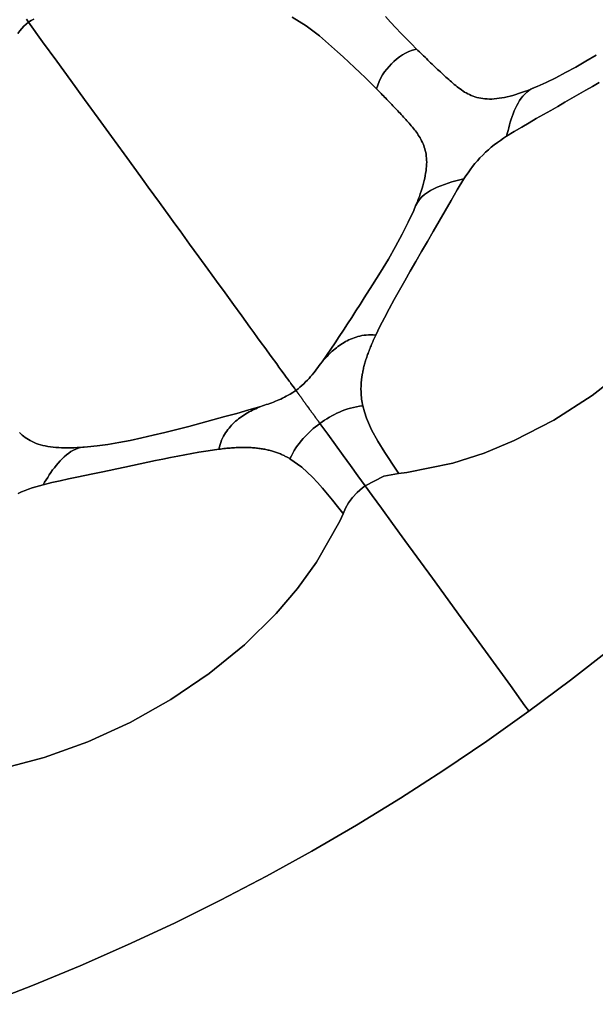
# Model space of a CAD drawing. Header units: centimetres. Extents: x -49.6 to 49.6, y -49.6 to 49.6.
# Tile 36 of 61: x 18.2 to 30.6, y -46.5 to -25.3. Entities that reach past the tile are written whole.
import ezdxf

# ---------------------------------------------------------------- set-up
doc = ezdxf.new("R2010")
doc.units = ezdxf.units.CM
doc.layers.get('0').update_dxf_attribs({"true_color": 0x5890e1})

msp = doc.modelspace()

# ---------------------------------------------------------------- linework, layer by layer
at = {"color": 16, "true_color": 0x870606}
for points in [[(18.5, -25.238, 0), (18.443, -25.271, 0), (18.387, -25.308, 0), (18.691, -25.726, 0), (18.994, -26.142, 0), (19.297, -26.56, 0), (19.596, -26.972, 0), (19.888, -27.374, 0), (20.172, -27.765, 0), (20.447, -28.143, 0), (20.711, -28.507, 0), (20.839, -28.683, 0), (20.965, -28.855, 0), (21.086, -29.023, 0), (21.205, -29.186, 0), (21.433, -29.5, 0), (21.542, -29.651, 0), (21.65, -29.798, 0), (21.856, -30.083, 0), (22.055, -30.356, 0), (22.247, -30.621, 0), (22.342, -30.751, 0), (22.435, -30.879, 0), (22.619, -31.133, 0), (22.802, -31.385, 0), (22.982, -31.632, 0), (23.156, -31.871, 0), (23.239, -31.986, 0), (23.321, -32.099, 0), (23.399, -32.207, 0), (23.475, -32.31, 0), (23.614, -32.502, 0), (23.732, -32.665, 0), (23.781, -32.732, 0), (23.824, -32.791, 0), (23.891, -32.883, 0), (23.938, -32.947, 0), (23.972, -32.995, 0), (24.002, -33.037, 0), (24.019, -33.059, 0), (24.038, -33.085, 0), (24.059, -33.115, 0), (24.085, -33.15, 0), (24.113, -33.189, 0), (24.145, -33.233, 0), (24.191, -33.199, 0), (24.234, -33.164, 0), (24.276, -33.128, 0), (24.315, -33.092, 0), (24.355, -33.053, 0), (24.393, -33.014, 0), (24.428, -32.976, 0), (24.462, -32.938, 0), (24.496, -32.898, 0), (24.529, -32.858, 0), (24.56, -32.819, 0), (24.591, -32.78, 0), (24.621, -32.74, 0), (24.65, -32.701, 0), (24.679, -32.661, 0), (24.708, -32.622, 0), (24.804, -32.485, 0), (24.897, -32.348, 0), (24.988, -32.211, 0), (25.078, -32.074, 0), (25.168, -31.937, 0), (25.258, -31.799, 0), (25.349, -31.661, 0), (25.439, -31.522, 0), (25.529, -31.383, 0), (25.619, -31.243, 0), (25.797, -30.963, 0), (25.97, -30.685, 0), (26.138, -30.405, 0), (26.292, -30.137, 0), (26.436, -29.873, 0), (26.567, -29.614, 0), (26.683, -29.361, 0), (26.693, -29.338, 0), (26.716, -29.282, 0), (26.739, -29.227, 0), (26.761, -29.172, 0), (26.782, -29.117, 0), (26.804, -29.058, 0), (26.824, -28.999, 0), (26.844, -28.941, 0), (26.862, -28.883, 0), (26.879, -28.827, 0), (26.894, -28.772, 0), (26.908, -28.718, 0), (26.92, -28.665, 0), (26.931, -28.612, 0), (26.94, -28.56, 0), (26.948, -28.508, 0), (26.954, -28.458, 0), (26.958, -28.41, 0), (26.961, -28.363, 0), (26.962, -28.318, 0), (26.961, -28.275, 0), (26.958, -28.232, 0), (26.954, -28.19, 0), (26.948, -28.149, 0), (26.941, -28.108, 0), (26.932, -28.07, 0), (26.922, -28.033, 0), (26.911, -27.997, 0), (26.899, -27.961, 0), (26.885, -27.927, 0), (26.87, -27.893, 0), (26.854, -27.86, 0), (26.838, -27.828, 0), (26.82, -27.797, 0), (26.802, -27.766, 0), (26.782, -27.736, 0), (26.763, -27.706, 0), (26.742, -27.677, 0), (26.721, -27.648, 0), (26.699, -27.62, 0), (26.677, -27.592, 0), (26.654, -27.564, 0), (26.631, -27.537, 0), (26.608, -27.51, 0), (26.584, -27.483, 0), (26.56, -27.456, 0), (26.536, -27.429, 0), (26.512, -27.402, 0), (26.487, -27.375, 0), (26.463, -27.348, 0), (26.438, -27.321, 0), (26.413, -27.294, 0), (26.389, -27.267, 0), (26.363, -27.241, 0), (26.338, -27.214, 0), (26.313, -27.187, 0), (26.287, -27.16, 0), (26.262, -27.133, 0), (26.236, -27.106, 0), (26.21, -27.079, 0), (26.184, -27.052, 0), (26.158, -27.025, 0), (26.132, -26.998, 0), (26.106, -26.971, 0), (26.079, -26.943, 0), (26.055, -26.919, 0), (26.031, -26.894, 0), (26.007, -26.868, 0), (25.982, -26.843, 0), (25.958, -26.818, 0), (25.933, -26.793, 0), (25.909, -26.768, 0), (25.884, -26.742, 0), (25.865, -26.723, 0), (25.755, -26.613, 0), (25.642, -26.502, 0), (25.526, -26.391, 0), (25.408, -26.28, 0), (25.288, -26.168, 0), (25.166, -26.055, 0), (25.042, -25.942, 0), (24.916, -25.828, 0), (24.785, -25.713, 0), (24.651, -25.601, 0), (24.511, -25.491, 0), (24.365, -25.385, 0), (24.218, -25.288, 0), (24.064, -25.196, 0)], [(24.064, -25.196, 0), (24.218, -25.288, 0), (24.365, -25.385, 0), (24.511, -25.491, 0), (24.651, -25.601, 0), (24.785, -25.713, 0), (24.916, -25.828, 0), (25.042, -25.942, 0), (25.166, -26.055, 0), (25.288, -26.168, 0), (25.408, -26.28, 0), (25.526, -26.391, 0), (25.642, -26.502, 0), (25.755, -26.613, 0), (25.865, -26.723, 0), (25.884, -26.742, 0), (25.908, -26.659, 0), (25.937, -26.58, 0), (25.972, -26.507, 0), (26.011, -26.439, 0), (26.055, -26.375, 0), (26.101, -26.314, 0), (26.151, -26.257, 0), (26.203, -26.202, 0), (26.258, -26.15, 0), (26.315, -26.1, 0), (26.376, -26.054, 0), (26.44, -26.01, 0), (26.507, -25.971, 0), (26.58, -25.936, 0), (26.659, -25.907, 0), (26.743, -25.883, 0), (26.632, -25.773, 0), (26.521, -25.66, 0), (26.409, -25.544, 0), (26.297, -25.425, 0), (26.185, -25.305, 0), (26.072, -25.182, 0)], [(26.072, -25.182, 0), (26.185, -25.305, 0), (26.297, -25.425, 0), (26.409, -25.544, 0), (26.521, -25.66, 0), (26.632, -25.773, 0), (26.743, -25.883, 0), (26.774, -25.913, 0), (26.805, -25.943, 0), (26.835, -25.973, 0), (26.866, -26.002, 0), (26.896, -26.032, 0), (26.927, -26.061, 0), (26.957, -26.091, 0), (26.987, -26.12, 0), (27.017, -26.149, 0), (27.047, -26.178, 0), (27.077, -26.207, 0), (27.107, -26.236, 0), (27.137, -26.264, 0), (27.167, -26.293, 0), (27.197, -26.321, 0), (27.227, -26.349, 0), (27.257, -26.377, 0), (27.287, -26.404, 0), (27.316, -26.432, 0), (27.346, -26.46, 0), (27.376, -26.487, 0), (27.406, -26.514, 0), (27.436, -26.54, 0), (27.465, -26.567, 0), (27.496, -26.593, 0), (27.526, -26.62, 0), (27.556, -26.645, 0), (27.587, -26.671, 0), (27.618, -26.695, 0), (27.649, -26.719, 0), (27.681, -26.743, 0), (27.713, -26.765, 0), (27.746, -26.788, 0), (27.78, -26.809, 0), (27.814, -26.829, 0), (27.85, -26.848, 0), (27.886, -26.866, 0), (27.923, -26.882, 0), (27.961, -26.897, 0), (28, -26.911, 0), (28.041, -26.924, 0), (28.083, -26.934, 0), (28.127, -26.943, 0), (28.171, -26.951, 0), (28.217, -26.956, 0), (28.264, -26.959, 0), (28.312, -26.961, 0), (28.362, -26.96, 0), (28.416, -26.957, 0), (28.47, -26.952, 0), (28.525, -26.945, 0), (28.582, -26.936, 0), (28.639, -26.925, 0), (28.698, -26.912, 0), (28.757, -26.897, 0), (28.817, -26.881, 0), (28.88, -26.862, 0), (28.943, -26.843, 0), (29.007, -26.821, 0), (29.072, -26.798, 0), (29.138, -26.774, 0), (29.205, -26.748, 0), (29.272, -26.72, 0), (29.34, -26.692, 0), (29.533, -26.604, 0), (29.743, -26.502, 0), (29.955, -26.392, 0), (30.173, -26.272, 0), (30.392, -26.145, 0), (30.611, -26.015, 0)], [(18.16, -25.546, 0), (18.201, -25.491, 0), (18.242, -25.441, 0), (18.287, -25.394, 0), (18.335, -25.349, 0), (18.387, -25.308, 0), (18.341, -25.244, 0)], [(18.19, -34.14, 0), (18.219, -34.168, 0), (18.249, -34.195, 0), (18.281, -34.221, 0), (18.314, -34.246, 0), (18.349, -34.271, 0), (18.386, -34.294, 0), (18.424, -34.316, 0), (18.464, -34.337, 0), (18.506, -34.356, 0), (18.55, -34.374, 0), (18.595, -34.39, 0), (18.643, -34.405, 0), (18.695, -34.419, 0), (18.748, -34.43, 0), (18.803, -34.441, 0), (18.859, -34.45, 0), (18.917, -34.457, 0), (18.977, -34.463, 0), (19.038, -34.467, 0), (19.1, -34.47, 0), (19.165, -34.472, 0), (19.232, -34.473, 0), (19.299, -34.472, 0), (19.368, -34.47, 0), (19.438, -34.467, 0), (19.51, -34.463, 0), (19.583, -34.458, 0), (19.656, -34.452, 0), (19.867, -34.429, 0), (20.098, -34.396, 0), (20.333, -34.357, 0), (20.578, -34.31, 0), (20.825, -34.257, 0), (21.073, -34.201, 0), (21.321, -34.141, 0), (21.582, -34.075, 0), (21.842, -34.008, 0), (22.102, -33.939, 0), (22.36, -33.869, 0), (22.617, -33.799, 0), (22.874, -33.729, 0), (23.131, -33.656, 0), (23.392, -33.578, 0), (23.429, -33.566, 0), (23.468, -33.554, 0), (23.506, -33.541, 0), (23.545, -33.527, 0), (23.585, -33.513, 0), (23.624, -33.499, 0), (23.664, -33.484, 0), (23.703, -33.469, 0), (23.741, -33.454, 0), (23.779, -33.438, 0), (23.818, -33.42, 0), (23.858, -33.402, 0), (23.898, -33.382, 0), (23.939, -33.361, 0), (23.979, -33.339, 0), (24.02, -33.316, 0), (24.083, -33.276, 0), (24.145, -33.233, 0), (24.113, -33.189, 0), (24.085, -33.15, 0), (24.059, -33.115, 0), (24.038, -33.085, 0), (24.019, -33.059, 0), (24.002, -33.037, 0), (23.972, -32.995, 0), (23.938, -32.947, 0), (23.891, -32.883, 0), (23.824, -32.791, 0), (23.781, -32.732, 0), (23.732, -32.665, 0), (23.614, -32.502, 0), (23.475, -32.31, 0), (23.399, -32.207, 0), (23.321, -32.099, 0), (23.239, -31.986, 0), (23.156, -31.871, 0), (22.982, -31.632, 0), (22.802, -31.385, 0), (22.619, -31.133, 0), (22.435, -30.879, 0), (22.342, -30.751, 0), (22.247, -30.621, 0), (22.055, -30.356, 0), (21.856, -30.083, 0), (21.65, -29.798, 0), (21.542, -29.651, 0), (21.433, -29.5, 0), (21.205, -29.186, 0), (21.086, -29.023, 0), (20.965, -28.855, 0), (20.839, -28.683, 0), (20.711, -28.507, 0), (20.447, -28.143, 0), (20.172, -27.765, 0), (19.888, -27.374, 0), (19.596, -26.972, 0), (19.297, -26.56, 0), (18.994, -26.142, 0), (18.691, -25.726, 0), (18.387, -25.308, 0), (18.335, -25.349, 0), (18.287, -25.394, 0), (18.242, -25.441, 0), (18.201, -25.491, 0), (18.16, -25.546, 0)], [(18.341, -25.244, 0), (18.387, -25.308, 0), (18.443, -25.271, 0), (18.5, -25.238, 0)], [(30.611, -26.015, 0), (30.392, -26.145, 0), (30.173, -26.272, 0), (29.955, -26.392, 0), (29.743, -26.502, 0), (29.533, -26.604, 0), (29.34, -26.692, 0), (29.249, -26.728, 0), (29.203, -26.751, 0), (29.159, -26.779, 0), (29.116, -26.813, 0), (29.074, -26.852, 0), (29.035, -26.895, 0), (28.998, -26.943, 0), (28.963, -26.994, 0), (28.931, -27.047, 0), (28.901, -27.102, 0), (28.873, -27.159, 0), (28.847, -27.217, 0), (28.823, -27.276, 0), (28.801, -27.335, 0), (28.781, -27.396, 0), (28.762, -27.456, 0), (28.745, -27.517, 0), (28.729, -27.578, 0), (28.714, -27.639, 0), (28.699, -27.7, 0), (28.684, -27.762, 0), (28.848, -27.66, 0), (29.009, -27.564, 0), (29.167, -27.473, 0), (29.323, -27.383, 0), (29.479, -27.295, 0), (29.633, -27.206, 0), (29.787, -27.118, 0), (29.94, -27.03, 0), (30.089, -26.944, 0), (30.238, -26.857, 0), (30.386, -26.772, 0), (30.532, -26.687, 0), (30.679, -26.602, 0)], [(30.679, -26.602, 0), (30.532, -26.687, 0), (30.386, -26.772, 0), (30.238, -26.857, 0), (30.089, -26.944, 0), (29.94, -27.03, 0), (29.787, -27.118, 0), (29.633, -27.206, 0), (29.479, -27.295, 0), (29.323, -27.383, 0), (29.167, -27.473, 0), (29.009, -27.564, 0), (28.848, -27.66, 0), (28.684, -27.762, 0), (28.618, -27.805, 0), (28.551, -27.85, 0), (28.484, -27.898, 0), (28.416, -27.948, 0), (28.353, -27.998, 0), (28.29, -28.051, 0), (28.229, -28.107, 0), (28.168, -28.166, 0), (28.109, -28.227, 0), (28.053, -28.288, 0), (28, -28.351, 0), (27.95, -28.414, 0), (27.9, -28.482, 0), (27.852, -28.549, 0), (27.806, -28.616, 0), (27.763, -28.682, 0), (27.62, -28.914, 0), (27.487, -29.142, 0), (27.358, -29.368, 0), (27.231, -29.591, 0), (27.104, -29.811, 0), (26.979, -30.03, 0), (26.854, -30.244, 0), (26.731, -30.456, 0), (26.61, -30.666, 0), (26.49, -30.874, 0), (26.375, -31.077, 0), (26.262, -31.278, 0), (26.154, -31.475, 0), (26.051, -31.669, 0), (25.955, -31.858, 0), (25.866, -32.042, 0), (25.852, -32.071, 0), (25.839, -32.1, 0), (25.826, -32.129, 0), (25.813, -32.158, 0), (25.801, -32.186, 0), (25.788, -32.215, 0), (25.776, -32.243, 0), (25.765, -32.271, 0), (25.753, -32.299, 0), (25.742, -32.327, 0), (25.731, -32.354, 0), (25.72, -32.382, 0), (25.71, -32.409, 0), (25.7, -32.436, 0), (25.69, -32.463, 0), (25.681, -32.489, 0), (25.672, -32.516, 0), (25.663, -32.542, 0), (25.655, -32.568, 0), (25.646, -32.594, 0), (25.639, -32.62, 0), (25.631, -32.646, 0), (25.624, -32.671, 0), (25.617, -32.696, 0), (25.611, -32.721, 0), (25.605, -32.746, 0), (25.599, -32.77, 0), (25.594, -32.795, 0), (25.588, -32.819, 0), (25.584, -32.843, 0), (25.579, -32.867, 0), (25.575, -32.89, 0), (25.571, -32.914, 0), (25.567, -32.937, 0), (25.564, -32.96, 0), (25.561, -32.983, 0), (25.559, -33.006, 0), (25.556, -33.028, 0), (25.554, -33.051, 0), (25.552, -33.073, 0), (25.551, -33.095, 0), (25.55, -33.117, 0), (25.549, -33.139, 0), (25.548, -33.161, 0), (25.547, -33.182, 0), (25.547, -33.203, 0), (25.547, -33.225, 0), (25.548, -33.245, 0), (25.548, -33.267, 0), (25.549, -33.287, 0), (25.551, -33.308, 0), (25.552, -33.329, 0), (25.554, -33.349, 0), (25.555, -33.369, 0), (25.557, -33.389, 0), (25.56, -33.409, 0), (25.562, -33.429, 0), (25.565, -33.449, 0), (25.568, -33.468, 0), (25.571, -33.488, 0), (25.575, -33.507, 0), (25.578, -33.526, 0), (25.582, -33.545, 0), (25.586, -33.564, 0), (25.621, -33.699, 0), (25.665, -33.829, 0), (25.775, -34.081, 0), (25.91, -34.326, 0), (26.062, -34.572, 0), (26.144, -34.698, 0), (26.226, -34.823, 0), (26.311, -34.952, 0), (26.355, -35.017, 0), (26.358, -35.022, 0), (26.535, -35.001, 0), (27.527, -34.798, 0), (28.197, -34.583, 0), (28.847, -34.314, 0), (29.698, -33.873, 0), (30.524, -33.342, 0), (31.311, -32.731, 0)], [(31.311, -32.731, 0), (30.524, -33.342, 0), (29.698, -33.873, 0), (28.847, -34.314, 0), (28.197, -34.583, 0), (27.527, -34.798, 0), (26.535, -35.001, 0), (26.358, -35.022, 0), (26.042, -35.079, 0), (25.637, -35.287, 0), (25.79, -35.497, 0), (25.989, -35.77, 0), (26.226, -36.097, 0), (26.493, -36.464, 0), (27.086, -37.28, 0), (27.704, -38.132, 0), (28.285, -38.931, 0), (28.764, -39.59, 0), (29.078, -40.023, 0), (29.154, -40.126, 0), (29.164, -40.141, 0), (30.057, -39.476, 0), (30.935, -38.792, 0)], [(18.162, -35.454, 0), (18.238, -35.42, 0), (18.313, -35.39, 0), (18.389, -35.361, 0), (18.469, -35.334, 0), (18.548, -35.31, 0), (18.625, -35.287, 0), (18.701, -35.267, 0), (18.735, -35.213, 0), (18.768, -35.16, 0), (18.801, -35.106, 0), (18.835, -35.053, 0), (18.87, -35, 0), (18.907, -34.948, 0), (18.944, -34.898, 0), (18.984, -34.848, 0), (19.025, -34.799, 0), (19.067, -34.752, 0), (19.111, -34.707, 0), (19.157, -34.663, 0), (19.204, -34.623, 0), (19.253, -34.585, 0), (19.302, -34.551, 0), (19.353, -34.522, 0), (19.405, -34.498, 0), (19.457, -34.479, 0), (19.508, -34.466, 0), (19.558, -34.458, 0), (19.656, -34.452, 0), (19.583, -34.458, 0), (19.51, -34.463, 0), (19.438, -34.467, 0), (19.368, -34.47, 0), (19.299, -34.472, 0), (19.232, -34.473, 0), (19.165, -34.472, 0), (19.1, -34.47, 0), (19.038, -34.467, 0), (18.977, -34.463, 0), (18.917, -34.457, 0), (18.859, -34.45, 0), (18.803, -34.441, 0), (18.748, -34.43, 0), (18.695, -34.419, 0), (18.643, -34.405, 0), (18.595, -34.39, 0), (18.55, -34.374, 0), (18.506, -34.356, 0), (18.464, -34.337, 0), (18.424, -34.316, 0), (18.386, -34.294, 0), (18.349, -34.271, 0), (18.314, -34.246, 0), (18.281, -34.221, 0), (18.249, -34.195, 0), (18.219, -34.168, 0), (18.19, -34.14, 0)], [(17.778, -41.392, 0), (18.726, -41.142, 0), (19.665, -40.804, 0), (20.578, -40.386, 0), (21.454, -39.893, 0), (22.278, -39.332, 0), (23.038, -38.712, 0), (23.721, -38.038, 0), (24.177, -37.503, 0), (24.589, -36.932, 0), (25.089, -36.05, 0), (25.163, -35.889, 0), (25.153, -35.875, 0), (25.042, -35.736, 0), (24.934, -35.6, 0), (24.827, -35.469, 0), (24.721, -35.341, 0), (24.614, -35.218, 0), (24.505, -35.1, 0), (24.274, -34.886, 0), (24.016, -34.705, 0), (24.001, -34.696, 0), (23.986, -34.688, 0), (23.971, -34.679, 0), (23.956, -34.671, 0), (23.94, -34.663, 0), (23.925, -34.655, 0), (23.909, -34.647, 0), (23.893, -34.639, 0), (23.873, -34.63, 0), (23.853, -34.621, 0), (23.833, -34.612, 0), (23.812, -34.603, 0), (23.792, -34.595, 0), (23.771, -34.587, 0), (23.75, -34.579, 0), (23.728, -34.571, 0), (23.707, -34.564, 0), (23.685, -34.556, 0), (23.663, -34.549, 0), (23.641, -34.543, 0), (23.618, -34.536, 0), (23.595, -34.53, 0), (23.571, -34.524, 0), (23.548, -34.518, 0), (23.524, -34.513, 0), (23.5, -34.507, 0), (23.476, -34.502, 0), (23.451, -34.498, 0), (23.426, -34.493, 0), (23.4, -34.489, 0), (23.374, -34.485, 0), (23.348, -34.482, 0), (23.322, -34.478, 0), (23.295, -34.475, 0), (23.269, -34.473, 0), (23.241, -34.47, 0), (23.214, -34.468, 0), (23.186, -34.467, 0), (23.157, -34.465, 0), (23.128, -34.464, 0), (23.099, -34.463, 0), (23.07, -34.462, 0), (23.041, -34.462, 0), (23.011, -34.462, 0), (22.98, -34.463, 0), (22.95, -34.463, 0), (22.919, -34.464, 0), (22.887, -34.465, 0), (22.856, -34.467, 0), (22.824, -34.468, 0), (22.792, -34.47, 0), (22.76, -34.473, 0), (22.727, -34.475, 0), (22.694, -34.478, 0), (22.66, -34.481, 0), (22.627, -34.484, 0), (22.591, -34.488, 0), (22.555, -34.492, 0), (22.519, -34.496, 0), (22.483, -34.501, 0), (22.349, -34.518, 0), (22.205, -34.54, 0), (22.057, -34.564, 0), (21.907, -34.59, 0), (21.755, -34.618, 0), (21.6, -34.648, 0), (21.443, -34.679, 0), (21.283, -34.712, 0), (21.121, -34.745, 0), (20.957, -34.78, 0), (20.792, -34.815, 0), (20.626, -34.851, 0), (20.459, -34.887, 0), (20.291, -34.923, 0), (20.122, -34.959, 0), (19.949, -34.995, 0), (19.775, -35.032, 0), (19.601, -35.068, 0), (19.426, -35.104, 0), (19.25, -35.141, 0), (19.071, -35.179, 0), (18.889, -35.22, 0), (18.701, -35.267, 0), (18.625, -35.287, 0), (18.548, -35.31, 0), (18.469, -35.334, 0), (18.389, -35.361, 0), (18.313, -35.39, 0), (18.238, -35.42, 0), (18.162, -35.454, 0)], [(17.434, -46.453, 0), (18.472, -46.05, 0), (19.5, -45.624, 0), (20.519, -45.175, 0), (21.528, -44.703, 0), (22.525, -44.209, 0), (23.512, -43.692, 0), (24.486, -43.154, 0), (25.448, -42.593, 0), (26.398, -42.012, 0), (27.334, -41.409, 0), (28.256, -40.785, 0), (29.164, -40.141, 0), (29.154, -40.126, 0), (29.078, -40.023, 0), (28.764, -39.59, 0), (28.285, -38.931, 0), (27.704, -38.132, 0), (27.086, -37.28, 0), (26.493, -36.464, 0), (26.226, -36.097, 0), (25.989, -35.77, 0), (25.79, -35.497, 0), (25.637, -35.287, 0), (25.578, -35.331, 0), (25.464, -35.431, 0), (25.363, -35.539, 0), (25.279, -35.653, 0), (25.215, -35.771, 0), (25.163, -35.889, 0), (25.089, -36.05, 0), (24.589, -36.932, 0), (24.177, -37.503, 0), (23.721, -38.038, 0), (23.038, -38.712, 0), (22.278, -39.332, 0), (21.454, -39.893, 0), (20.578, -40.386, 0), (19.665, -40.804, 0), (18.726, -41.142, 0), (17.778, -41.392, 0)], [(30.935, -38.792, 0), (30.057, -39.476, 0), (29.164, -40.141, 0), (28.256, -40.785, 0), (27.334, -41.409, 0), (26.398, -42.012, 0), (25.448, -42.593, 0), (24.486, -43.154, 0), (23.512, -43.692, 0), (22.525, -44.209, 0), (21.528, -44.703, 0), (20.519, -45.175, 0), (19.5, -45.624, 0), (18.472, -46.05, 0), (17.434, -46.453, 0)]]:
    msp.add_polyline3d(points, dxfattribs=at)
for points in [[(27.116, -28.893, 0), (27.19, -28.858, 0), (27.265, -28.826, 0), (27.343, -28.797, 0), (27.423, -28.771, 0), (27.506, -28.746, 0), (27.591, -28.724, 0), (27.678, -28.703, 0), (27.763, -28.682, 0), (27.806, -28.616, 0), (27.852, -28.549, 0), (27.9, -28.482, 0), (27.95, -28.414, 0), (28, -28.351, 0), (28.053, -28.288, 0), (28.109, -28.227, 0), (28.168, -28.166, 0), (28.229, -28.107, 0), (28.29, -28.051, 0), (28.353, -27.998, 0), (28.416, -27.948, 0), (28.484, -27.898, 0), (28.551, -27.85, 0), (28.618, -27.805, 0), (28.684, -27.762, 0), (28.699, -27.7, 0), (28.714, -27.639, 0), (28.729, -27.578, 0), (28.745, -27.517, 0), (28.762, -27.456, 0), (28.781, -27.396, 0), (28.801, -27.335, 0), (28.823, -27.276, 0), (28.847, -27.217, 0), (28.873, -27.159, 0), (28.901, -27.102, 0), (28.931, -27.047, 0), (28.963, -26.994, 0), (28.998, -26.943, 0), (29.035, -26.895, 0), (29.074, -26.852, 0), (29.116, -26.813, 0), (29.159, -26.779, 0), (29.203, -26.751, 0), (29.249, -26.728, 0), (29.34, -26.692, 0), (29.272, -26.72, 0), (29.205, -26.748, 0), (29.138, -26.774, 0), (29.072, -26.798, 0), (29.007, -26.821, 0), (28.943, -26.843, 0), (28.88, -26.862, 0), (28.817, -26.881, 0), (28.757, -26.897, 0), (28.698, -26.912, 0), (28.639, -26.925, 0), (28.582, -26.936, 0), (28.525, -26.945, 0), (28.47, -26.952, 0), (28.416, -26.957, 0), (28.362, -26.96, 0), (28.312, -26.961, 0), (28.264, -26.959, 0), (28.217, -26.956, 0), (28.171, -26.951, 0), (28.127, -26.943, 0), (28.083, -26.934, 0), (28.041, -26.924, 0), (28, -26.911, 0), (27.961, -26.897, 0), (27.923, -26.882, 0), (27.886, -26.866, 0), (27.85, -26.848, 0), (27.814, -26.829, 0), (27.78, -26.809, 0), (27.746, -26.788, 0), (27.713, -26.765, 0), (27.681, -26.743, 0), (27.649, -26.719, 0), (27.618, -26.695, 0), (27.587, -26.671, 0), (27.556, -26.645, 0), (27.526, -26.62, 0), (27.496, -26.593, 0), (27.465, -26.567, 0), (27.436, -26.54, 0), (27.406, -26.514, 0), (27.376, -26.487, 0), (27.346, -26.46, 0), (27.316, -26.432, 0), (27.287, -26.404, 0), (27.257, -26.377, 0), (27.227, -26.349, 0), (27.197, -26.321, 0), (27.167, -26.293, 0), (27.137, -26.264, 0), (27.107, -26.236, 0), (27.077, -26.207, 0), (27.047, -26.178, 0), (27.017, -26.149, 0), (26.987, -26.12, 0), (26.957, -26.091, 0), (26.927, -26.061, 0), (26.896, -26.032, 0), (26.866, -26.002, 0), (26.835, -25.973, 0), (26.805, -25.943, 0), (26.774, -25.913, 0), (26.743, -25.883, 0), (26.659, -25.907, 0), (26.58, -25.936, 0), (26.507, -25.971, 0), (26.44, -26.01, 0), (26.376, -26.054, 0), (26.315, -26.1, 0), (26.258, -26.15, 0), (26.203, -26.202, 0), (26.151, -26.257, 0), (26.101, -26.314, 0), (26.055, -26.375, 0), (26.011, -26.439, 0), (25.972, -26.507, 0), (25.937, -26.58, 0), (25.908, -26.659, 0), (25.884, -26.742, 0), (25.909, -26.768, 0), (25.933, -26.793, 0), (25.958, -26.818, 0), (25.982, -26.843, 0), (26.007, -26.868, 0), (26.031, -26.894, 0), (26.055, -26.919, 0), (26.079, -26.943, 0), (26.106, -26.971, 0), (26.132, -26.998, 0), (26.158, -27.025, 0), (26.184, -27.052, 0), (26.21, -27.079, 0), (26.236, -27.106, 0), (26.262, -27.133, 0), (26.287, -27.16, 0), (26.313, -27.187, 0), (26.338, -27.214, 0), (26.363, -27.241, 0), (26.389, -27.267, 0), (26.413, -27.294, 0), (26.438, -27.321, 0), (26.463, -27.348, 0), (26.487, -27.375, 0), (26.512, -27.402, 0), (26.536, -27.429, 0), (26.56, -27.456, 0), (26.584, -27.483, 0), (26.608, -27.51, 0), (26.631, -27.537, 0), (26.654, -27.564, 0), (26.677, -27.592, 0), (26.699, -27.62, 0), (26.721, -27.648, 0), (26.742, -27.677, 0), (26.763, -27.706, 0), (26.782, -27.736, 0), (26.802, -27.766, 0), (26.82, -27.797, 0), (26.838, -27.828, 0), (26.854, -27.86, 0), (26.87, -27.893, 0), (26.885, -27.927, 0), (26.899, -27.961, 0), (26.911, -27.997, 0), (26.922, -28.033, 0), (26.932, -28.07, 0), (26.941, -28.108, 0), (26.948, -28.149, 0), (26.954, -28.19, 0), (26.958, -28.232, 0), (26.961, -28.275, 0), (26.962, -28.318, 0), (26.961, -28.363, 0), (26.958, -28.41, 0), (26.954, -28.458, 0), (26.948, -28.508, 0), (26.94, -28.56, 0), (26.931, -28.612, 0), (26.92, -28.665, 0), (26.908, -28.718, 0), (26.894, -28.772, 0), (26.879, -28.827, 0), (26.862, -28.883, 0), (26.844, -28.941, 0), (26.824, -28.999, 0), (26.804, -29.058, 0), (26.782, -29.117, 0), (26.761, -29.172, 0), (26.739, -29.227, 0), (26.716, -29.282, 0), (26.693, -29.338, 0), (26.723, -29.261, 0), (26.761, -29.186, 0), (26.806, -29.124, 0), (26.859, -29.066, 0), (26.916, -29.017, 0), (26.979, -28.971, 0), (27.046, -28.93, 0)], [(27.62, -28.914, 0), (27.763, -28.682, 0), (27.678, -28.703, 0), (27.591, -28.724, 0), (27.506, -28.746, 0), (27.423, -28.771, 0), (27.343, -28.797, 0), (27.265, -28.826, 0), (27.19, -28.858, 0), (27.116, -28.893, 0), (27.046, -28.93, 0), (26.979, -28.971, 0), (26.916, -29.017, 0), (26.859, -29.066, 0), (26.806, -29.124, 0), (26.761, -29.186, 0), (26.723, -29.261, 0), (26.693, -29.338, 0), (26.683, -29.361, 0), (26.567, -29.614, 0), (26.436, -29.873, 0), (26.292, -30.137, 0), (26.138, -30.405, 0), (25.97, -30.685, 0), (25.797, -30.963, 0), (25.619, -31.243, 0), (25.529, -31.383, 0), (25.439, -31.522, 0), (25.349, -31.661, 0), (25.258, -31.799, 0), (25.168, -31.937, 0), (25.078, -32.074, 0), (24.988, -32.211, 0), (24.897, -32.348, 0), (24.804, -32.485, 0), (24.708, -32.622, 0), (24.735, -32.592, 0), (24.762, -32.563, 0), (24.788, -32.533, 0), (24.816, -32.504, 0), (24.843, -32.475, 0), (24.871, -32.447, 0), (24.9, -32.419, 0), (24.928, -32.392, 0), (24.958, -32.366, 0), (24.988, -32.34, 0), (25.019, -32.316, 0), (25.05, -32.292, 0), (25.082, -32.269, 0), (25.115, -32.246, 0), (25.148, -32.225, 0), (25.182, -32.204, 0), (25.217, -32.184, 0), (25.252, -32.165, 0), (25.288, -32.147, 0), (25.325, -32.13, 0), (25.363, -32.114, 0), (25.402, -32.1, 0), (25.442, -32.086, 0), (25.483, -32.074, 0), (25.526, -32.064, 0), (25.569, -32.055, 0), (25.615, -32.048, 0), (25.662, -32.043, 0), (25.711, -32.041, 0), (25.761, -32.04, 0), (25.813, -32.041, 0), (25.866, -32.042, 0), (25.955, -31.858, 0), (26.051, -31.669, 0), (26.154, -31.475, 0), (26.262, -31.278, 0), (26.375, -31.077, 0), (26.49, -30.874, 0), (26.61, -30.666, 0), (26.731, -30.456, 0), (26.854, -30.244, 0), (26.979, -30.03, 0), (27.104, -29.811, 0), (27.231, -29.591, 0), (27.358, -29.368, 0), (27.487, -29.142, 0)], [(24.296, -33.44, 0), (24.304, -33.452, 0), (24.313, -33.464, 0), (24.322, -33.477, 0), (24.332, -33.49, 0), (24.341, -33.503, 0), (24.351, -33.516, 0), (24.36, -33.529, 0), (24.37, -33.543, 0), (24.38, -33.556, 0), (24.39, -33.57, 0), (24.4, -33.584, 0), (24.411, -33.599, 0), (24.421, -33.613, 0), (24.432, -33.627, 0), (24.442, -33.642, 0), (24.453, -33.657, 0), (24.464, -33.671, 0), (24.474, -33.686, 0), (24.485, -33.701, 0), (24.496, -33.716, 0), (24.507, -33.731, 0), (24.518, -33.746, 0), (24.529, -33.761, 0), (24.54, -33.776, 0), (24.551, -33.791, 0), (24.562, -33.807, 0), (24.573, -33.822, 0), (24.584, -33.837, 0), (24.596, -33.853, 0), (24.607, -33.869, 0), (24.618, -33.884, 0), (24.63, -33.9, 0), (24.641, -33.915, 0), (24.652, -33.931, 0), (24.663, -33.946, 0), (24.712, -33.911, 0), (24.763, -33.877, 0), (24.814, -33.844, 0), (24.867, -33.812, 0), (24.92, -33.782, 0), (24.974, -33.753, 0), (25.028, -33.726, 0), (25.083, -33.701, 0), (25.141, -33.676, 0), (25.201, -33.654, 0), (25.261, -33.634, 0), (25.322, -33.616, 0), (25.389, -33.599, 0), (25.453, -33.586, 0), (25.518, -33.575, 0), (25.586, -33.564, 0), (25.582, -33.545, 0), (25.578, -33.526, 0), (25.575, -33.507, 0), (25.571, -33.488, 0), (25.568, -33.468, 0), (25.565, -33.449, 0), (25.562, -33.429, 0), (25.56, -33.409, 0), (25.557, -33.389, 0), (25.555, -33.369, 0), (25.554, -33.349, 0), (25.552, -33.329, 0), (25.551, -33.308, 0), (25.549, -33.287, 0), (25.548, -33.267, 0), (25.548, -33.245, 0), (25.547, -33.225, 0), (25.547, -33.203, 0), (25.547, -33.182, 0), (25.548, -33.161, 0), (25.549, -33.139, 0), (25.55, -33.117, 0), (25.551, -33.095, 0), (25.552, -33.073, 0), (25.554, -33.051, 0), (25.556, -33.028, 0), (25.559, -33.006, 0), (25.561, -32.983, 0), (25.564, -32.96, 0), (25.567, -32.937, 0), (25.571, -32.914, 0), (25.575, -32.89, 0), (25.579, -32.867, 0), (25.584, -32.843, 0), (25.588, -32.819, 0), (25.594, -32.795, 0), (25.599, -32.77, 0), (25.605, -32.746, 0), (25.611, -32.721, 0), (25.617, -32.696, 0), (25.624, -32.671, 0), (25.631, -32.646, 0), (25.639, -32.62, 0), (25.646, -32.594, 0), (25.655, -32.568, 0), (25.663, -32.542, 0), (25.672, -32.516, 0), (25.681, -32.489, 0), (25.69, -32.463, 0), (25.7, -32.436, 0), (25.71, -32.409, 0), (25.72, -32.382, 0), (25.731, -32.354, 0), (25.742, -32.327, 0), (25.753, -32.299, 0), (25.765, -32.271, 0), (25.776, -32.243, 0), (25.788, -32.215, 0), (25.801, -32.186, 0), (25.813, -32.158, 0), (25.826, -32.129, 0), (25.839, -32.1, 0), (25.852, -32.071, 0), (25.866, -32.042, 0), (25.813, -32.041, 0), (25.761, -32.04, 0), (25.711, -32.041, 0), (25.662, -32.043, 0), (25.615, -32.048, 0), (25.569, -32.055, 0), (25.526, -32.064, 0), (25.483, -32.074, 0), (25.442, -32.086, 0), (25.402, -32.1, 0), (25.363, -32.114, 0), (25.325, -32.13, 0), (25.288, -32.147, 0), (25.252, -32.165, 0), (25.217, -32.184, 0), (25.182, -32.204, 0), (25.148, -32.225, 0), (25.115, -32.246, 0), (25.082, -32.269, 0), (25.05, -32.292, 0), (25.019, -32.316, 0), (24.988, -32.34, 0), (24.958, -32.366, 0), (24.928, -32.392, 0), (24.9, -32.419, 0), (24.871, -32.447, 0), (24.843, -32.475, 0), (24.816, -32.504, 0), (24.788, -32.533, 0), (24.762, -32.563, 0), (24.735, -32.592, 0), (24.708, -32.622, 0), (24.679, -32.661, 0), (24.65, -32.701, 0), (24.621, -32.74, 0), (24.591, -32.78, 0), (24.56, -32.819, 0), (24.529, -32.858, 0), (24.496, -32.898, 0), (24.462, -32.938, 0), (24.428, -32.976, 0), (24.393, -33.014, 0), (24.355, -33.053, 0), (24.315, -33.092, 0), (24.276, -33.128, 0), (24.234, -33.164, 0), (24.191, -33.199, 0), (24.145, -33.233, 0), (24.15, -33.24, 0), (24.154, -33.245, 0), (24.158, -33.25, 0), (24.161, -33.255, 0), (24.165, -33.26, 0), (24.168, -33.264, 0), (24.171, -33.268, 0), (24.174, -33.272, 0), (24.177, -33.277, 0), (24.181, -33.282, 0), (24.184, -33.287, 0), (24.188, -33.292, 0), (24.192, -33.297, 0), (24.196, -33.303, 0), (24.201, -33.31, 0), (24.206, -33.317, 0), (24.211, -33.324, 0), (24.217, -33.331, 0), (24.223, -33.339, 0), (24.229, -33.348, 0), (24.235, -33.357, 0), (24.242, -33.366, 0), (24.249, -33.375, 0), (24.256, -33.385, 0), (24.263, -33.396, 0), (24.271, -33.406, 0), (24.279, -33.417, 0), (24.287, -33.429, 0)], [(22.498, -34.45, 0), (22.483, -34.501, 0), (22.519, -34.496, 0), (22.555, -34.492, 0), (22.591, -34.488, 0), (22.627, -34.484, 0), (22.66, -34.481, 0), (22.694, -34.478, 0), (22.727, -34.475, 0), (22.76, -34.473, 0), (22.792, -34.47, 0), (22.824, -34.468, 0), (22.856, -34.467, 0), (22.887, -34.465, 0), (22.919, -34.464, 0), (22.95, -34.463, 0), (22.98, -34.463, 0), (23.011, -34.462, 0), (23.041, -34.462, 0), (23.07, -34.462, 0), (23.099, -34.463, 0), (23.128, -34.464, 0), (23.157, -34.465, 0), (23.186, -34.467, 0), (23.214, -34.468, 0), (23.241, -34.47, 0), (23.269, -34.473, 0), (23.295, -34.475, 0), (23.322, -34.478, 0), (23.348, -34.482, 0), (23.374, -34.485, 0), (23.4, -34.489, 0), (23.426, -34.493, 0), (23.451, -34.498, 0), (23.476, -34.502, 0), (23.5, -34.507, 0), (23.524, -34.513, 0), (23.548, -34.518, 0), (23.571, -34.524, 0), (23.595, -34.53, 0), (23.618, -34.536, 0), (23.641, -34.543, 0), (23.663, -34.549, 0), (23.685, -34.556, 0), (23.707, -34.564, 0), (23.728, -34.571, 0), (23.75, -34.579, 0), (23.771, -34.587, 0), (23.792, -34.595, 0), (23.812, -34.603, 0), (23.833, -34.612, 0), (23.853, -34.621, 0), (23.873, -34.63, 0), (23.893, -34.639, 0), (23.909, -34.647, 0), (23.925, -34.655, 0), (23.94, -34.663, 0), (23.956, -34.671, 0), (23.971, -34.679, 0), (23.986, -34.688, 0), (24.001, -34.696, 0), (24.016, -34.705, 0), (24.048, -34.643, 0), (24.078, -34.586, 0), (24.11, -34.529, 0), (24.147, -34.47, 0), (24.183, -34.417, 0), (24.22, -34.367, 0), (24.26, -34.317, 0), (24.301, -34.269, 0), (24.342, -34.225, 0), (24.385, -34.182, 0), (24.429, -34.139, 0), (24.474, -34.098, 0), (24.52, -34.058, 0), (24.567, -34.019, 0), (24.615, -33.982, 0), (24.663, -33.946, 0), (24.652, -33.931, 0), (24.641, -33.915, 0), (24.63, -33.9, 0), (24.618, -33.884, 0), (24.607, -33.869, 0), (24.596, -33.853, 0), (24.584, -33.837, 0), (24.573, -33.822, 0), (24.562, -33.807, 0), (24.551, -33.791, 0), (24.54, -33.776, 0), (24.529, -33.761, 0), (24.518, -33.746, 0), (24.507, -33.731, 0), (24.496, -33.716, 0), (24.485, -33.701, 0), (24.474, -33.686, 0), (24.464, -33.671, 0), (24.453, -33.657, 0), (24.442, -33.642, 0), (24.432, -33.627, 0), (24.421, -33.613, 0), (24.411, -33.599, 0), (24.4, -33.584, 0), (24.39, -33.57, 0), (24.38, -33.556, 0), (24.37, -33.543, 0), (24.36, -33.529, 0), (24.351, -33.516, 0), (24.341, -33.503, 0), (24.332, -33.49, 0), (24.322, -33.477, 0), (24.313, -33.464, 0), (24.304, -33.452, 0), (24.296, -33.44, 0), (24.287, -33.429, 0), (24.279, -33.417, 0), (24.271, -33.406, 0), (24.263, -33.396, 0), (24.256, -33.385, 0), (24.249, -33.375, 0), (24.242, -33.366, 0), (24.235, -33.357, 0), (24.229, -33.348, 0), (24.223, -33.339, 0), (24.217, -33.331, 0), (24.211, -33.324, 0), (24.206, -33.317, 0), (24.201, -33.31, 0), (24.196, -33.303, 0), (24.192, -33.297, 0), (24.188, -33.292, 0), (24.184, -33.287, 0), (24.181, -33.282, 0), (24.177, -33.277, 0), (24.174, -33.272, 0), (24.171, -33.268, 0), (24.168, -33.264, 0), (24.165, -33.26, 0), (24.161, -33.255, 0), (24.158, -33.25, 0), (24.154, -33.245, 0), (24.15, -33.24, 0), (24.145, -33.233, 0), (24.083, -33.276, 0), (24.02, -33.316, 0), (23.979, -33.339, 0), (23.939, -33.361, 0), (23.898, -33.382, 0), (23.858, -33.402, 0), (23.818, -33.42, 0), (23.779, -33.438, 0), (23.741, -33.454, 0), (23.703, -33.469, 0), (23.664, -33.484, 0), (23.624, -33.499, 0), (23.585, -33.513, 0), (23.545, -33.527, 0), (23.506, -33.541, 0), (23.468, -33.554, 0), (23.429, -33.566, 0), (23.392, -33.578, 0), (23.356, -33.595, 0), (23.319, -33.611, 0), (23.283, -33.628, 0), (23.246, -33.644, 0), (23.21, -33.662, 0), (23.175, -33.679, 0), (23.14, -33.698, 0), (23.105, -33.717, 0), (23.071, -33.737, 0), (23.038, -33.758, 0), (23.005, -33.779, 0), (22.972, -33.802, 0), (22.94, -33.825, 0), (22.909, -33.849, 0), (22.878, -33.874, 0), (22.848, -33.9, 0), (22.818, -33.927, 0), (22.79, -33.955, 0), (22.761, -33.984, 0), (22.734, -34.014, 0), (22.707, -34.045, 0), (22.681, -34.077, 0), (22.656, -34.111, 0), (22.632, -34.146, 0), (22.609, -34.184, 0), (22.587, -34.223, 0), (22.566, -34.264, 0), (22.547, -34.307, 0), (22.529, -34.353, 0), (22.513, -34.4, 0)], [(18.735, -35.213, 0), (18.701, -35.267, 0), (18.889, -35.22, 0), (19.071, -35.179, 0), (19.25, -35.141, 0), (19.426, -35.104, 0), (19.601, -35.068, 0), (19.775, -35.032, 0), (19.949, -34.995, 0), (20.122, -34.959, 0), (20.291, -34.923, 0), (20.459, -34.887, 0), (20.626, -34.851, 0), (20.792, -34.815, 0), (20.957, -34.78, 0), (21.121, -34.745, 0), (21.283, -34.712, 0), (21.443, -34.679, 0), (21.6, -34.648, 0), (21.755, -34.618, 0), (21.907, -34.59, 0), (22.057, -34.564, 0), (22.205, -34.54, 0), (22.349, -34.518, 0), (22.483, -34.501, 0), (22.498, -34.45, 0), (22.513, -34.4, 0), (22.529, -34.353, 0), (22.547, -34.307, 0), (22.566, -34.264, 0), (22.587, -34.223, 0), (22.609, -34.184, 0), (22.632, -34.146, 0), (22.656, -34.111, 0), (22.681, -34.077, 0), (22.707, -34.045, 0), (22.734, -34.014, 0), (22.761, -33.984, 0), (22.79, -33.955, 0), (22.818, -33.927, 0), (22.848, -33.9, 0), (22.878, -33.874, 0), (22.909, -33.849, 0), (22.94, -33.825, 0), (22.972, -33.802, 0), (23.005, -33.779, 0), (23.038, -33.758, 0), (23.071, -33.737, 0), (23.105, -33.717, 0), (23.14, -33.698, 0), (23.175, -33.679, 0), (23.21, -33.662, 0), (23.246, -33.644, 0), (23.283, -33.628, 0), (23.319, -33.611, 0), (23.356, -33.595, 0), (23.392, -33.578, 0), (23.131, -33.656, 0), (22.874, -33.729, 0), (22.617, -33.799, 0), (22.36, -33.869, 0), (22.102, -33.939, 0), (21.842, -34.008, 0), (21.582, -34.075, 0), (21.321, -34.141, 0), (21.073, -34.201, 0), (20.825, -34.257, 0), (20.578, -34.31, 0), (20.333, -34.357, 0), (20.098, -34.396, 0), (19.867, -34.429, 0), (19.656, -34.452, 0), (19.558, -34.458, 0), (19.508, -34.466, 0), (19.457, -34.479, 0), (19.405, -34.498, 0), (19.353, -34.522, 0), (19.302, -34.551, 0), (19.253, -34.585, 0), (19.204, -34.623, 0), (19.157, -34.663, 0), (19.111, -34.707, 0), (19.067, -34.752, 0), (19.025, -34.799, 0), (18.984, -34.848, 0), (18.944, -34.898, 0), (18.907, -34.948, 0), (18.87, -35, 0), (18.835, -35.053, 0), (18.801, -35.106, 0), (18.768, -35.16, 0)], [(25.481, -35.072, 0), (25.637, -35.287, 0), (26.042, -35.079, 0), (26.358, -35.022, 0), (26.355, -35.017, 0), (26.311, -34.952, 0), (26.226, -34.823, 0), (26.144, -34.698, 0), (26.062, -34.572, 0), (25.91, -34.326, 0), (25.775, -34.081, 0), (25.665, -33.829, 0), (25.621, -33.699, 0), (25.586, -33.564, 0), (25.518, -33.575, 0), (25.453, -33.586, 0), (25.389, -33.599, 0), (25.322, -33.616, 0), (25.261, -33.634, 0), (25.201, -33.654, 0), (25.141, -33.676, 0), (25.083, -33.701, 0), (25.028, -33.726, 0), (24.974, -33.753, 0), (24.92, -33.782, 0), (24.867, -33.812, 0), (24.814, -33.844, 0), (24.763, -33.877, 0), (24.712, -33.911, 0), (24.663, -33.946, 0), (24.833, -34.179, 0), (24.999, -34.408, 0), (25.162, -34.633, 0), (25.323, -34.854, 0)], [(25.153, -35.875, 0), (25.163, -35.889, 0), (25.215, -35.771, 0), (25.279, -35.653, 0), (25.363, -35.539, 0), (25.464, -35.431, 0), (25.578, -35.331, 0), (25.637, -35.287, 0), (25.481, -35.072, 0), (25.323, -34.854, 0), (25.162, -34.633, 0), (24.999, -34.408, 0), (24.833, -34.179, 0), (24.663, -33.946, 0), (24.615, -33.982, 0), (24.567, -34.019, 0), (24.52, -34.058, 0), (24.474, -34.098, 0), (24.429, -34.139, 0), (24.385, -34.182, 0), (24.342, -34.225, 0), (24.301, -34.269, 0), (24.26, -34.317, 0), (24.22, -34.367, 0), (24.183, -34.417, 0), (24.147, -34.47, 0), (24.11, -34.529, 0), (24.078, -34.586, 0), (24.048, -34.643, 0), (24.016, -34.705, 0), (24.274, -34.886, 0), (24.505, -35.1, 0), (24.614, -35.218, 0), (24.721, -35.341, 0), (24.827, -35.469, 0), (24.934, -35.6, 0), (25.042, -35.736, 0)]]:
    msp.add_polyline3d(points, close=True, dxfattribs=at)

doc.saveas('drawing.dxf')
